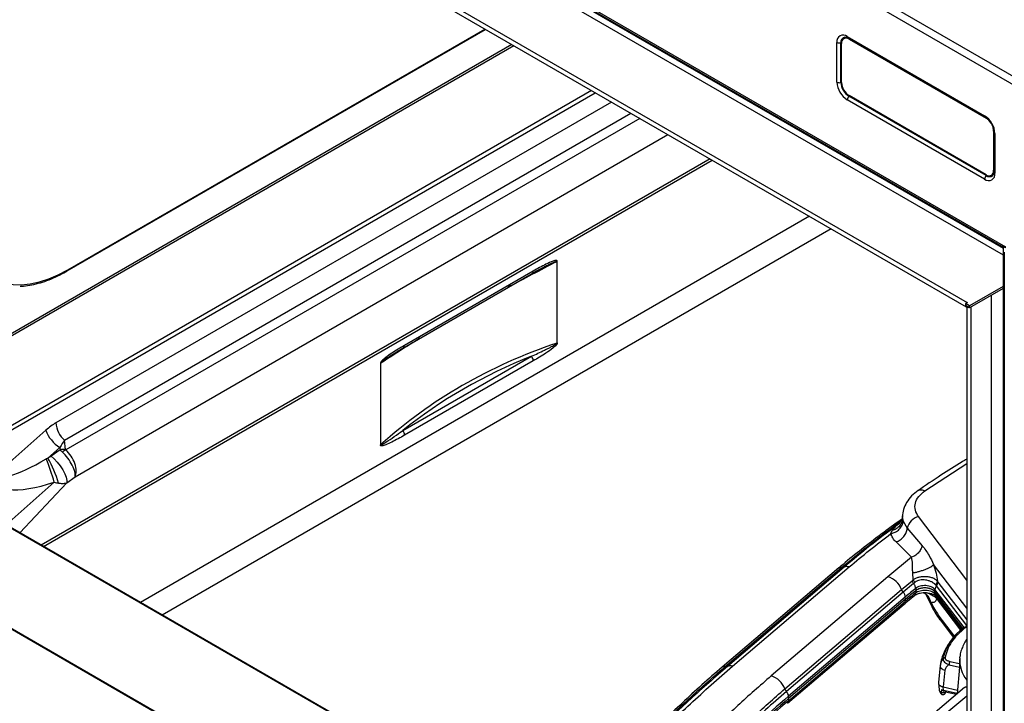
# Paper-space layout 'Specification Drawing' of a CAD drawing. Header units: millimetres. Extents: x 0 to 420, y 0 to 297.
# Tile 11 of 36: x 47 to 82, y 87 to 111. Entities that reach past the tile are written whole.
import ezdxf

# ---------------------------------------------------------------- set-up
doc = ezdxf.new("R2010")
doc.units = ezdxf.units.MM

psp = doc.layouts.new('Specification Drawing')

# ---------------------------------------------------------------- linework, layer by layer
at = {"color": 7, "linetype": 'Continuous', "lineweight": 25}
for p, q in [((36.717, 135.6872), (83.6061, 108.6187)), ((36.5913, 135.4695), (83.4803, 108.401)), ((38.1548, 128.6878), (81.9169, 103.4245)), ((38.3438, 128.5185), (81.8015, 103.4309)), ((40.665, 124.4895), (80.5694, 101.4532)), ((40.6205, 124.3396), (80.5249, 101.3033)), ((48.798, 102.5673), (63.5666, 111.0931)), ((75.9667, 109.2342), (75.9667, 110.6359)), ((76.1072, 109.2208), (76.1072, 110.6225)), ((76.1309, 109.2181), (76.1309, 110.5972)), ((76.2249, 110.7792), (76.2092, 110.7701)), ((76.3287, 110.845), (81.1803, 108.0443)), ((76.3541, 110.789), (81.2056, 107.9883)), ((76.3981, 110.7514), (81.23, 107.962)), ((81.1803, 105.8064), (76.3287, 108.6072)), ((81.2389, 105.9348), (76.3874, 108.7355)), ((81.23, 105.9661), (76.3981, 108.7555)), ((81.4971, 107.4994), (81.4971, 106.1203)), ((81.5065, 107.4671), (81.5065, 106.0654)), ((81.5423, 107.4172), (81.5423, 106.0155)), ((81.4188, 105.9474), (81.4345, 105.9564)), ((81.833, 103.4435), (81.833, 65.2878)), ((81.8745, 103.2309), (81.8745, 37.7931)), ((66.0768, 102.8957), (66.0768, 100.0239)), ((66.097, 100.034), (66.097, 102.9058)), ((65.2457, 102.5627), (60.7028, 99.9401)), ((65.5171, 102.6514), (65.5535, 102.6708)), ((60.666, 99.8587), (65.2089, 102.4813)), ((81.833, 102.0194), (80.648, 101.3353)), ((81.833, 101.9468), (80.648, 101.2627)), ((81.4222, 80.0573), (81.4222, 101.7096)), ((80.5696, 101.4531), (80.5067, 101.4168)), ((80.648, 101.3353), (80.5067, 101.4168)), ((80.5067, 101.4168), (80.5067, 101.3443)), ((80.648, 101.2627), (80.5067, 101.3443)), ((80.5473, 101.3209), (80.5473, 79.4504)), ((80.565, 101.4505), (80.5694, 101.4532)), ((80.5694, 101.4532), (80.5696, 101.4531)), ((80.5694, 101.453), (80.5694, 101.4532)), ((80.648, 101.2627), (80.648, 101.3353)), ((60.6399, 96.9336), (65.1829, 99.5562)), ((59.8515, 99.3003), (59.8515, 96.4285)), ((59.8689, 96.4402), (59.8689, 99.312)), ((65.2457, 99.3942), (60.7028, 96.7716)), ((48.0419, 96.9491), (46.3398, 95.4399)), ((48.1122, 95.9667), (48.5364, 96.3428)), ((48.5364, 96.3428), (48.5454, 96.2557)), ((48.7354, 96.2672), (48.702, 96.5914)), ((48.1122, 95.9667), (48.0573, 95.9335)), ((48.5454, 96.2557), (48.2349, 96.033)), ((48.7806, 95.0944), (49.0731, 95.3042)), ((76.9749, 76.0935), (45.4296, 94.3043)), ((78.2785, 93.9137), (78.2777, 93.8745)), ((77.9191, 93.4055), (78.0823, 93.5912)), ((78.1354, 93.6386), (78.181, 93.6793)), ((78.3018, 93.7398), (78.4468, 93.4866)), ((77.8664, 93.297), (77.9191, 93.4055)), ((78.4468, 93.4866), (78.9791, 92.8731)), ((78.6029, 92.464), (78.0519, 93.0034)), ((78.6029, 92.464), (77.7653, 91.7768)), ((72.0224, 88.6076), (76.1424, 92.1097)), ((76.2212, 92.1156), (72.1011, 88.6135)), ((72.2813, 88.6201), (76.4014, 92.1223)), ((76.0354, 92.0868), (71.9154, 88.5847)), ((77.7653, 91.7768), (73.6452, 88.2746)), ((78.6561, 91.6678), (78.6418, 91.9162)), ((78.2491, 91.3223), (78.617, 91.6291)), ((78.6737, 91.5345), (78.3067, 91.2285)), ((78.617, 91.6291), (78.6561, 91.6678)), ((79.5112, 91.6163), (79.53, 91.5881)), ((74.1291, 87.8202), (78.2491, 91.3223)), ((78.3067, 91.2285), (74.1866, 87.7264)), ((78.3799, 91.0611), (74.2598, 87.559)), ((78.3827, 90.9811), (78.3799, 91.0611)), ((78.7459, 91.3666), (78.7486, 91.2866)), ((78.7486, 91.2866), (78.7459, 91.2088)), ((79.0367, 91.2068), (79.016, 91.2139)), ((79.2757, 90.8832), (79.1005, 91.1782)), ((79.1057, 91.166), (79.2819, 90.7947)), ((79.4223, 91.248), (79.4253, 91.3277)), ((80.4136, 89.9515), (79.4223, 91.248)), ((79.4253, 91.1699), (79.4223, 91.248)), ((79.4416, 91.106), (79.4461, 91.0965)), ((79.452, 91.093), (80.3588, 89.907)), ((74.22, 87.3102), (78.3401, 90.8123)), ((74.2598, 87.4011), (78.3799, 90.9033)), ((78.3827, 90.9811), (74.2626, 87.4789)), ((78.3827, 90.9811), (74.2626, 87.4789)), ((78.3799, 90.9033), (78.3827, 90.9811)), ((79.2792, 90.8792), (79.2757, 90.8832)), ((79.53, 90.9628), (79.4919, 90.9996)), ((79.6047, 90.2508), (80.0799, 89.6294)), ((79.6112, 88.648), (79.5472, 88.0494)), ((79.6186, 88.6762), (79.6103, 88.6239)), ((79.6266, 88.7066), (79.6112, 88.648)), ((79.6112, 88.648), (79.6136, 88.6239)), ((80.2985, 88.8619), (80.2952, 88.7415)), ((80.3035, 88.9198), (80.2985, 88.8619)), ((80.3035, 88.9198), (80.306, 88.9456)), ((79.7793, 88.4737), (79.7169, 87.8907)), ((80.2918, 88.5835), (80.2093, 87.6465)), ((79.5462, 88.0274), (79.5712, 87.7888)), ((80.4737, 87.8712), (79.3549, 86.9203)), ((79.6593, 87.7992), (79.6506, 87.6953)), ((79.6593, 87.7992), (79.7287, 87.7784)), ((79.7169, 87.8907), (80.2209, 87.7779)), ((79.7287, 87.7784), (79.7169, 87.8907)), ((79.7441, 87.7315), (80.1915, 87.6314)), ((74.2598, 87.559), (74.2626, 87.4789)), ((74.2626, 87.4789), (74.2598, 87.4011))]:
    psp.add_line(p, q, dxfattribs=at)
at = {"color": 8, "linetype": 'Continuous', "lineweight": 25}
for p, q in [((42.7156, 125.9545), (81.833, 103.3726)), ((42.6135, 125.7776), (81.833, 103.1367)), ((48.8164, 102.608), (63.5406, 111.1081)), ((64.4953, 110.5569), (45.1496, 99.3889)), ((76.4086, 110.7575), (76.3981, 110.7514)), ((45.1565, 99.3195), (64.5588, 110.5203)), ((67.3072, 108.9337), (46.303, 96.8082)), ((46.3398, 96.6829), (67.4342, 108.8604)), ((68.0072, 108.5296), (48.3975, 97.2092)), ((48.702, 96.5914), (68.6945, 108.1328)), ((69.0111, 107.95), (48.7443, 96.2502)), ((49.0731, 95.3042), (69.9949, 107.3821)), ((71.4881, 106.5201), (47.8785, 92.8906)), ((47.9579, 92.8447), (71.5675, 106.4742)), ((81.4971, 106.1203), (81.5065, 106.1258)), ((74.9933, 104.4966), (51.3837, 90.867)), ((75.758, 104.0551), (52.1484, 90.4256)), ((80.6994, 79.5616), (80.6994, 101.2924)), ((79.0729, 94.8082), (80.5473, 95.7727)), ((48.3393, 95.1138), (46.6406, 93.6052)), ((47.129, 93.3232), (48.7806, 95.0944)), ((76.9642, 76.0811), (45.396, 94.3051)), ((78.2795, 93.8514), (78.2827, 93.928)), ((80.5473, 91.6575), (78.8468, 93.8977)), ((78.0103, 93.5826), (78.2546, 93.7836)), ((78.0823, 93.5912), (78.1354, 93.6386)), ((75.0831, 73.6079), (41.7813, 92.8326)), ((75.0942, 73.6244), (41.8031, 92.843)), ((80.5473, 90.6665), (79.3805, 92.2036)), ((80.5473, 90.0575), (79.4776, 91.4563)), ((79.53, 91.5881), (80.5473, 90.2578)), ((79.3046, 91.1744), (79.4049, 91.1339)), ((80.4542, 89.9822), (79.4253, 91.3277)), ((79.4253, 91.1699), (80.3785, 89.9233)), ((79.2757, 90.8832), (79.2828, 90.7948)), ((79.5204, 91.0035), (79.53, 90.9628)), ((80.3457, 89.896), (79.53, 90.9628)), ((80.122, 89.6757), (79.5445, 90.4309)), ((80.5379, 90.0104), (80.5138, 90.0069)), ((79.9225, 88.6696), (80.292, 88.587)), ((79.9546, 88.7891), (80.2957, 88.7128)), ((79.7287, 87.7784), (80.2114, 87.6704)), ((79.7787, 86.9211), (80.5473, 87.5744))]:
    psp.add_line(p, q, dxfattribs=at)
at = {"color": 7, "linetype": 'Continuous', "lineweight": 25, "flags": 128}
for points in [[(81.4971, 107.4994), (81.492, 107.5625), (81.4781, 107.6244)], [(81.4803, 105.9547), (81.4719, 105.9441), (81.465, 105.9367)], [(44.9509, 104.8403), (44.9656, 104.4597), (45.0096, 104.099), (45.0826, 103.761), (45.184, 103.4481), (45.3131, 103.1629), (45.4688, 102.9074), (45.65, 102.6835), (45.8552, 102.4931), (46.0831, 102.3375), (46.3317, 102.218), (46.5992, 102.1353), (46.8836, 102.0903), (47.1828, 102.0832), (47.4943, 102.114), (47.8159, 102.1826), (48.1452, 102.2883), (48.4795, 102.4305), (48.8164, 102.608)], [(80.5473, 101.2995), (80.5453, 101.2993), (80.5249, 101.3033), (80.5112, 101.319), (80.5064, 101.3441), (80.5067, 101.3515)], [(48.2349, 96.033), (48.3408, 95.9391), (48.4476, 95.8226), (48.5488, 95.6907), (48.6379, 95.5517), (48.7094, 95.4143), (48.7589, 95.2872), (48.7831, 95.1783), (48.7806, 95.0944)]]:
    psp.add_lwpolyline(points, dxfattribs=at)
at = {"color": 7, "linetype": 'Continuous', "lineweight": 25}
for centre, radius, start, end in [((76.1874, 110.6717), 0.2236, 50.79671, 189.21404), ((76.0538, 110.8063), 0.1913, 242.91319, 286.1983), ((76.2938, 110.6236), 0.165, 50.79671, 189.21404), ((76.2992, 110.6342), 0.1629, 67.47247, 117.11733), ((76.7527, 109.27), 0.7868, 182.60548, 237.39452), ((76.0538, 109.4045), 0.1913, 242.91319, 286.1983), ((76.7155, 109.2485), 0.609, 182.60548, 237.39452), ((76.7109, 109.2445), 0.5806, 182.60548, 237.39452), ((76.5198, 108.5974), 0.1913, 133.7996, 177.09057), ((80.7563, 107.3814), 0.7868, 2.60548, 57.39452), ((80.9482, 107.508), 0.5344, 32.20392, 58.177), ((81.3216, 105.9797), 0.2236, 230.79671, 9.21404), ((81.3342, 106.0939), 0.165, 230.79671, 9.21404), ((81.3521, 106.0889), 0.156, 301.89508, 351.75537), ((81.3713, 105.7967), 0.1913, 133.7996, 177.09057), ((81.9427, 103.5273), 0.1296, 220.57585, 263.98365), ((66.0041, 103.0677), 0.1867, 292.91466, 299.87195), ((80.6192, 101.3584), 0.0804, 208.42219, 271.58319), ((66.0041, 100.1958), 0.1867, 292.91466, 299.87195), ((64.9731, 99.3816), 0.2729, 2.63929, 39.77207), ((59.7773, 99.4296), 0.149, 299.84027, 307.92619), ((49.2668, 97.2537), 0.8705, 182.93249, 229.54008), ((49.1291, 97.3311), 1.1524, 199.35978, 239.04657), ((60.4302, 96.759), 0.2729, 2.63929, 39.77207), ((59.7773, 96.5577), 0.149, 299.84027, 307.92619), ((41.7368, 93.301), 6.8469, 15.35269, 22.61157), ((44.7191, 94.0122), 3.9158, 15.86379, 29.9431), ((48.6875, 95.4837), 0.785, 86.50128, 100.43123), ((49.152, 95.4957), 0.8576, 118.39105, 127.67297), ((78.9804, 93.3675), 0.5468, 104.14735, 167.42214), ((76.3215, 91.844), 0.2895, 73.97953, 110.26961), ((77.5434, 91.0558), 0.7543, 20.69451, 72.89656), ((78.5401, 91.4362), 0.3124, 201.36651, 221.66394), ((78.1029, 91.0396), 0.2778, 4.42821, 42.8228), ((95.7464, 70.6287), 26.8157, 129.3442, 130.36287), ((95.7464, 70.4709), 26.8157, 129.3442, 130.36287), ((95.7477, 70.5505), 26.8133, 129.3442, 130.36287), ((81.4504, 88.5119), 1.7758, 124.64652, 167.99948), ((72.2014, 88.3419), 0.2895, 73.97952, 110.2696), ((72.0518, 88.744), 0.1396, 257.81663, 290.68646), ((73.4234, 87.5536), 0.7543, 20.69451, 72.89656), ((73.9828, 87.5375), 0.2778, 4.42962, 42.83782), ((95.2512, 62.8066), 32.4548, 130.29976, 135.7368), ((95.3031, 62.6715), 32.5286, 130.30297, 135.47489)]:
    psp.add_arc(centre, radius, start, end, dxfattribs=at)
at = {"color": 8, "linetype": 'Continuous', "lineweight": 25}
for centre, radius, start, end in [((76.2791, 110.6509), 0.1742, 101.51473, 189.36183), ((76.122, 110.5689), 0.0556, 79.66526, 105.40536), ((76.2913, 110.666), 0.138, 70.11125, 145.07471), ((76.3885, 110.8383), 0.0601, 173.60748, 235.08034), ((76.122, 109.1672), 0.0556, 80.74038, 105.40095), ((76.3483, 108.7751), 0.0556, 314.59883, 338.09831), ((81.2399, 108.0376), 0.06, 173.59141, 235.25512), ((81.5664, 107.4722), 0.0601, 184.88371, 246.40068), ((81.367, 106.0731), 0.1393, 281.53237, 347.75784), ((81.5664, 106.0705), 0.0601, 184.92308, 246.39706), ((81.1999, 105.9744), 0.0556, 314.59713, 339.02482), ((81.3507, 106.0811), 0.1842, 232.61992, 308.3586), ((48.7719, 102.6036), 0.0447, 305.70717, 5.61958), ((65.1614, 102.5518), 0.085, 303.93673, 7.37545), ((60.6187, 99.9292), 0.0848, 303.45503, 7.42481), ((78.2584, 90.9022), 0.1215, 312.24607, 0.48907), ((81.4496, 88.8391), 1.1489, 175.975, 218.24391), ((71.9924, 88.4863), 0.125, 76.12458, 127.99698), ((95.339, 62.5501), 32.5869, 130.30532, 135.28236), ((74.1381, 87.4001), 0.1217, 312.87197, 0.46467)]:
    psp.add_arc(centre, radius, start, end, dxfattribs=at)
for start_param, end_param in [(2.1285564, 2.2043279), (2.3541254, 2.4298969)]:
    psp.add_ellipse((83.4175, 102.8698), major_axis=(29.1579, 10.2274), ratio=0.2198652, start_param=start_param, end_param=end_param, dxfattribs=at)
at = {"color": 7, "linetype": 'Continuous', "lineweight": 25}
for centre, major_axis, ratio, start_param, end_param in [((83.4175, 72.8612), (24.6887, -22.4429), 0.6984378, 2.7712146, 3.0725551), ((83.3704, 72.7941), (24.5388, -22.4426), 0.6978748, 2.8136991, 3.0348433), ((48.2452, 96.1901), (0.8961, 1.0991), 0.4749876, 0.8959175, 1.2406402), ((48.6381, 95.9633), (0.4182, 0.8794), 0.2749438, 0.9139579, 1.2586806), ((48.2296, 96.5404), (1.8796, 1.1885), 0.1936371, 2.9552859, 4.4994666), ((48.9552, 96.0069), (0.5374, -0.4344), 0.127718, 3.9541819, 4.1645217), ((48.6494, 95.7874), (-0.3846, 0.5445), 0.3547501, 3.4300417, 5.2277308), ((49.0436, 96.3979), (0.306, 0.1387), 0.2720127, 3.0508409, 3.2611807), ((48.6494, 95.7874), (-0.3387, 0.5742), 0.5585774, 3.4680376, 5.2657268), ((48.4021, 96.1687), (2.3313, 0.9817), 0.3812557, 2.9824046, 4.5265853)]:
    psp.add_ellipse(centre, major_axis=major_axis, ratio=ratio, start_param=start_param, end_param=end_param, dxfattribs=at)
for points, knots in [([(76.2455, 110.8202), (76.2536, 110.821), (76.2725, 110.8229), (76.3154, 110.81), (76.3458, 110.7936), (76.3541, 110.789)], [0, 0, 0, 0, 0.3548439, 0.8231479, 1, 1, 1, 1]), ([(81.2056, 107.9883), (81.2182, 107.9805), (81.2551, 107.9574), (81.32, 107.899), (81.3911, 107.8098), (81.4499, 107.7062), (81.4899, 107.599), (81.5052, 107.5181), (81.5062, 107.4781), (81.5065, 107.4671)], [0, 0, 0, 0, 0.0859288, 0.2527084, 0.422457, 0.5942137, 0.7660569, 0.9353784, 1, 1, 1, 1]), ([(81.5065, 106.0654), (81.506, 106.0519), (81.5046, 106.0127), (81.4926, 105.9723), (81.4828, 105.9606), (81.4795, 105.9566)], [0, 0, 0, 0, 0.2574767, 0.7466687, 1, 1, 1, 1]), ([(81.9169, 103.4245), (81.9012, 103.4316), (81.8697, 103.4459), (81.8283, 103.4449), (81.802, 103.4347), (81.8028, 103.4339), (81.8032, 103.4336)], [0, 0, 0, 0, 0.2485827, 0.5011156, 0.7955882, 1, 1, 1, 1]), ([(66.097, 102.9058), (66.0966, 102.9106), (66.0956, 102.9204), (66.084, 102.9348), (66.0367, 102.9449), (65.9022, 102.9047), (65.6303, 102.7815), (65.3956, 102.6479), (65.2457, 102.5627)], [0, 0, 0, 0, 0.0146629, 0.0305008, 0.0711052, 0.2051019, 0.4926339, 1, 1, 1, 1]), ([(47.1339, 102.0332), (47.1487, 102.0331), (47.2579, 102.0328), (47.471, 102.0633), (47.772, 102.1264), (48.0801, 102.2242), (48.3923, 102.3526), (48.6323, 102.4731), (48.7676, 102.55), (48.798, 102.5673)], [0, 0, 0, 0, 0.0284879, 0.2113045, 0.3946509, 0.5783949, 0.7623979, 0.9465433, 1, 1, 1, 1]), ([(65.2088, 102.4804), (65.268, 102.5149), (65.3833, 102.5821), (65.4976, 102.642), (65.5533, 102.6712)], [0, 0, 0, 0, 0.5130575, 1, 1, 1, 1]), ([(60.7028, 99.9401), (60.5531, 99.8525), (60.3311, 99.7225), (60.0642, 99.5368), (59.9324, 99.4283), (59.8708, 99.3552), (59.8557, 99.3237), (59.852, 99.3095), (59.8516, 99.3034), (59.8515, 99.3003)], [0, 0, 0, 0, 0.5072386, 0.7524062, 0.9087605, 0.962858, 0.9825022, 0.9913387, 1, 1, 1, 1]), ([(60.2349, 99.5951), (60.2871, 99.6291), (60.4303, 99.7226), (60.5745, 99.8052), (60.6661, 99.8576)], [0, 0, 0, 0, 0.3644461, 1, 1, 1, 1]), ([(65.1829, 99.5562), (65.3372, 99.6283), (65.5396, 99.723), (65.7768, 99.8388), (65.8805, 99.8918), (65.9506, 99.9297), (66.002, 99.9596), (66.0369, 99.9819), (66.0604, 100.0003), (66.071, 100.0104), (66.0755, 100.0178), (66.0768, 100.0212), (66.0768, 100.0231), (66.0768, 100.0239)], [0, 0, 0, 0, 0.5168289, 0.6781115, 0.7867504, 0.8601474, 0.9098619, 0.9574657, 0.9756949, 0.9908484, 0.9941679, 0.9975438, 1, 1, 1, 1]), ([(66.097, 100.034), (66.0966, 100.0287), (66.0956, 100.0176), (66.084, 99.9899), (66.0367, 99.9252), (65.9022, 99.8101), (65.6303, 99.6195), (65.3956, 99.4819), (65.2457, 99.3942)], [0, 0, 0, 0, 0.0146629, 0.0305008, 0.0711052, 0.2051019, 0.4926339, 1, 1, 1, 1]), ([(60.7028, 96.7716), (60.5531, 96.6864), (60.3311, 96.56), (60.0642, 96.4376), (59.9324, 96.3939), (59.8708, 96.3958), (59.8557, 96.4099), (59.852, 96.4198), (59.8516, 96.4256), (59.8515, 96.4285)], [0, 0, 0, 0, 0.5072386, 0.7524062, 0.9087605, 0.962858, 0.9825022, 0.9913387, 1, 1, 1, 1]), ([(59.8689, 96.4402), (59.8689, 96.4393), (59.8689, 96.4376), (59.87, 96.4354), (59.8732, 96.4333), (59.887, 96.434), (59.9447, 96.4601), (60.1962, 96.6188), (60.4406, 96.7922), (60.6399, 96.9336)], [0, 0, 0, 0, 0.0026408, 0.0052738, 0.0095112, 0.0205706, 0.0640829, 0.2365997, 1, 1, 1, 1]), ([(48.2349, 96.033), (48.2248, 96.0262), (48.195, 96.0061), (48.153, 95.9846), (48.1213, 95.9707), (48.1122, 95.9667)], [0, 0, 0, 0, 0.2674474, 0.7900342, 1, 1, 1, 1]), ([(80.5473, 95.9306), (80.4934, 95.8982), (80.1829, 95.7119), (79.6026, 95.3416), (79.0922, 94.9957), (78.8221, 94.8125)], [0, 0, 0, 0, 0.0899736, 0.5183166, 1, 1, 1, 1]), ([(48.3393, 95.1138), (48.3393, 95.1138), (48.3894, 95.1), (48.4376, 95.0913), (48.4857, 95.0826)], [0, 0, 0, 0, 0.0000382, 1, 1, 1, 1]), ([(48.4857, 95.0826), (48.5063, 95.0799), (48.5843, 95.0696), (48.6865, 95.0708), (48.7565, 95.0863), (48.7806, 95.0944), (48.7806, 95.0944)], [0, 0, 0, 0, 0.182355, 0.6903023, 0.9999843, 1, 1, 1, 1]), ([(78.83, 94.818), (78.75, 94.7564), (78.5885, 94.632), (78.4172, 94.4037), (78.3024, 94.1561), (78.2863, 93.9851), (78.2783, 93.8994)], [0, 0, 0, 0, 0.244438, 0.4938963, 0.7463838, 1, 1, 1, 1]), ([(78.8468, 93.8977), (78.8011, 93.9741), (78.7097, 94.1269), (78.7188, 94.3724), (78.8297, 94.6097), (78.9918, 94.742), (79.0729, 94.8082)], [0, 0, 0, 0, 0.249993, 0.4999968, 0.7500022, 1, 1, 1, 1]), ([(78.2795, 93.8514), (78.2742, 93.8025), (78.2633, 93.7026), (78.1828, 93.5678), (78.0656, 93.4605), (77.9669, 93.4235), (77.9191, 93.4055)], [0, 0, 0, 0, 0.2472539, 0.5051232, 0.7602285, 1, 1, 1, 1]), ([(78.2707, 93.9006), (78.2691, 93.8556), (78.2658, 93.7629), (78.2092, 93.7083), (78.1801, 93.6802)], [0, 0, 0, 0, 0.4857321, 1, 1, 1, 1]), ([(78.2795, 93.8514), (78.2816, 93.8333), (78.2857, 93.7979), (78.2965, 93.7589), (78.3018, 93.7398)], [0, 0, 0, 0, 0.5097395, 1, 1, 1, 1]), ([(78.2572, 93.8026), (78.2516, 93.7987), (78.0009, 93.6272), (77.5268, 93.277), (76.84, 92.7505), (76.3448, 92.3526), (76.0858, 92.1276), (76.0377, 92.0859)], [0, 0, 0, 0, 0.0069968, 0.3144269, 0.6220646, 0.9299131, 1, 1, 1, 1]), ([(76.1424, 92.1097), (76.44, 92.358), (77.0405, 92.8591), (77.6851, 93.34), (78.0103, 93.5826)], [0, 0, 0, 0, 0.4955779, 1, 1, 1, 1]), ([(78.0823, 93.5912), (77.7615, 93.3497), (77.12, 92.8665), (76.5208, 92.3659), (76.2212, 92.1156)], [0, 0, 0, 0, 0.4999853, 1, 1, 1, 1]), ([(77.8664, 93.297), (77.9212, 93.312), (78.0343, 93.3427), (78.1758, 93.4499), (78.2757, 93.5882), (78.2932, 93.6903), (78.3018, 93.7398)], [0, 0, 0, 0, 0.242184, 0.5, 0.757816, 1, 1, 1, 1]), ([(78.0823, 93.5912), (78.0715, 93.5871), (78.0498, 93.5788), (78.0235, 93.5813), (78.0103, 93.5826)], [0, 0, 0, 0, 0.4998732, 1, 1, 1, 1]), ([(76.4014, 92.1223), (76.6377, 92.3202), (77.1104, 92.7162), (77.6144, 93.1034), (77.8664, 93.297)], [0, 0, 0, 0, 0.4999933, 1, 1, 1, 1]), ([(78.0519, 93.0034), (78.0108, 93.0494), (77.9282, 93.1419), (77.8871, 93.2452), (77.8664, 93.297)], [0, 0, 0, 0, 0.4971907, 1, 1, 1, 1]), ([(78.0519, 93.0034), (78.1009, 93.0247), (78.2018, 93.0685), (78.328, 93.1893), (78.4187, 93.3349), (78.4376, 93.4371), (78.4468, 93.4866)], [0, 0, 0, 0, 0.2442779, 0.5021444, 0.7588437, 1, 1, 1, 1]), ([(78.9791, 92.8731), (78.9627, 92.8256), (78.9302, 92.7313), (78.8349, 92.6093), (78.7234, 92.5159), (78.6417, 92.4807), (78.6029, 92.464)], [0, 0, 0, 0, 0.26638562, 0.52896253, 0.77613049, 1, 1, 1, 1]), ([(78.9791, 92.8731), (79.0612, 92.7648), (79.2024, 92.5784), (79.3279, 92.3143), (79.3805, 92.2036)], [0, 0, 0, 0, 0.5809231, 1, 1, 1, 1]), ([(78.6418, 91.9162), (78.6393, 91.9727), (78.6343, 92.0867), (78.6365, 92.2818), (78.6163, 92.3917), (78.6029, 92.464)], [0, 0, 0, 0, 0.2520351, 0.5079057, 1, 1, 1, 1]), ([(78.6418, 91.9162), (78.6707, 91.9207), (78.7311, 91.9302), (78.8389, 91.956), (78.9575, 91.9909), (79.078, 92.0339), (79.1883, 92.0808), (79.2782, 92.1269), (79.3444, 92.1689), (79.3688, 92.1924), (79.3805, 92.2036)], [0, 0, 0, 0, 0.1123365, 0.2348634, 0.3652684, 0.5000016, 0.6347345, 0.7651388, 0.8876647, 1, 1, 1, 1]), ([(79.3805, 92.2036), (79.411, 92.1018), (79.4694, 91.9072), (79.4977, 91.7103), (79.5112, 91.6163)], [0, 0, 0, 0, 0.5229442, 1, 1, 1, 1]), ([(79.5112, 91.6163), (79.4892, 91.639), (79.4452, 91.6846), (79.3431, 91.7357), (79.2243, 91.7688), (79.0961, 91.7816), (78.9682, 91.7757), (78.848, 91.7538), (78.7386, 91.7186), (78.6839, 91.6849), (78.6561, 91.6678)], [0, 0, 0, 0, 0.1330977, 0.2667141, 0.3976226, 0.5231647, 0.6434158, 0.760634, 0.8782928, 1, 1, 1, 1]), ([(78.7326, 91.5815), (78.7174, 91.5949), (78.687, 91.6217), (78.6664, 91.6524), (78.6561, 91.6678)], [0, 0, 0, 0, 0.5000007, 1, 1, 1, 1]), ([(78.7326, 91.5815), (78.7224, 91.5735), (78.7019, 91.5575), (78.6831, 91.5422), (78.6737, 91.5345)], [0, 0, 0, 0, 0.4994095, 1, 1, 1, 1]), ([(79.4444, 91.4958), (79.4231, 91.5158), (79.381, 91.5556), (79.2938, 91.6034), (79.1972, 91.6396), (79.0949, 91.6622), (78.9919, 91.6695), (78.893, 91.6587), (78.8028, 91.6293), (78.7562, 91.5975), (78.7326, 91.5815)], [0, 0, 0, 0, 0.1350333, 0.2676565, 0.3969998, 0.5222827, 0.6433532, 0.7614128, 0.879253, 1, 1, 1, 1]), ([(79.4253, 91.3277), (79.409, 91.3453), (79.3763, 91.3806), (79.2991, 91.4217), (79.2075, 91.4505), (79.1057, 91.4642), (79.0013, 91.4623), (78.9017, 91.4445), (78.812, 91.4129), (78.7679, 91.382), (78.7459, 91.3666)], [0, 0, 0, 0, 0.1250224, 0.2500277, 0.3750181, 0.5, 0.6249819, 0.7499723, 0.8749776, 1, 1, 1, 1]), ([(79.5112, 91.6163), (79.5093, 91.6064), (79.5056, 91.5863), (79.4912, 91.5551), (79.4712, 91.5243), (79.4533, 91.5052), (79.4444, 91.4958)], [0, 0, 0, 0, 0.2478221, 0.4999991, 0.7521766, 1, 1, 1, 1]), ([(79.4776, 91.4563), (79.4725, 91.4628), (79.4623, 91.4758), (79.4504, 91.4891), (79.4444, 91.4958)], [0, 0, 0, 0, 0.50063058, 1, 1, 1, 1]), ([(78.3422, 90.8116), (78.3813, 90.8458), (78.4991, 90.9489), (78.6245, 91.049), (78.7082, 91.1159)], [0, 0, 0, 0, 0.3321235, 1, 1, 1, 1]), ([(78.702, 91.1145), (78.7293, 91.1332), (78.7794, 91.1674), (78.8925, 91.2015), (79.0079, 91.2179), (79.1233, 91.2178), (79.2265, 91.2044), (79.282, 91.187), (79.3051, 91.1797)], [0, 0, 0, 0, 0.2192207, 0.4012576, 0.5587931, 0.7205165, 0.883361, 1, 1, 1, 1]), ([(78.7459, 91.2088), (78.7679, 91.2242), (78.812, 91.255), (78.9017, 91.2866), (79.0013, 91.3044), (79.1057, 91.3064), (79.2075, 91.2926), (79.2991, 91.2639), (79.3763, 91.2227), (79.409, 91.1875), (79.4253, 91.1699)], [0, 0, 0, 0, 0.1250224, 0.2500277, 0.3750181, 0.5, 0.6249819, 0.7499723, 0.8749776, 1, 1, 1, 1]), ([(79.4223, 91.248), (79.4006, 91.2701), (79.3574, 91.3143), (79.249, 91.3602), (79.123, 91.3839), (78.9898, 91.3818), (78.8658, 91.3545), (78.7883, 91.3173), (78.7555, 91.2919), (78.7486, 91.2866)], [0, 0, 0, 0, 0.1598214, 0.3196231, 0.4792951, 0.6388827, 0.7984587, 0.958094, 1, 1, 1, 1]), ([(79.4223, 91.248), (79.406, 91.2655), (79.3736, 91.3004), (79.2971, 91.3412), (79.2063, 91.3697), (79.1054, 91.3834), (79.0018, 91.3814), (78.9031, 91.3638), (78.8142, 91.3324), (78.7705, 91.3019), (78.7486, 91.2866)], [0, 0, 0, 0, 0.12502335, 0.25002877, 0.37501877, 0.5, 0.62498123, 0.74997124, 0.87497665, 1, 1, 1, 1]), ([(79.0298, 91.2096), (79.0286, 91.2104), (79.0251, 91.2128), (79.021, 91.2137), (79.0184, 91.2143)], [0, 0, 0, 0, 0.3527467, 1, 1, 1, 1]), ([(79.0279, 91.2111), (79.0454, 91.2018), (79.0817, 91.1825), (79.1044, 91.1632), (79.1054, 91.1652), (79.1057, 91.166)], [0, 0, 0, 0, 0.3536988, 0.7368397, 1, 1, 1, 1]), ([(79.3051, 91.1797), (79.3093, 91.1786), (79.3393, 91.1703), (79.3604, 91.159), (79.3785, 91.1492)], [0, 0, 0, 0, 0.1395664, 1, 1, 1, 1]), ([(79.3785, 91.1492), (79.3792, 91.1489), (79.4228, 91.1297), (79.4386, 91.1098), (79.4541, 91.0902)], [0, 0, 0, 0, 0.01749994, 1, 1, 1, 1]), ([(79.4919, 90.9996), (79.489, 91.0134), (79.4832, 91.0413), (79.4639, 91.0786), (79.4382, 91.1109), (79.4159, 91.1263), (79.4049, 91.1339)], [0, 0, 0, 0, 0.24736056, 0.50000023, 0.75263978, 1, 1, 1, 1]), ([(79.4919, 90.9996), (79.4675, 90.9509), (79.4157, 90.8476), (79.3265, 90.8683), (79.2792, 90.8792)], [0, 0, 0, 0, 0.47094113, 1, 1, 1, 1]), ([(79.2792, 90.8792), (79.3225, 90.7932), (79.4089, 90.6213), (79.4993, 90.4943), (79.5445, 90.4309)], [0, 0, 0, 0, 0.4999962, 1, 1, 1, 1]), ([(79.2803, 90.7981), (79.3316, 90.6956), (79.4347, 90.4893), (79.5459, 90.3332), (79.6019, 90.2546)], [0, 0, 0, 0, 0.49676449, 1, 1, 1, 1]), ([(80.556, 90.0224), (80.5444, 90.0211), (80.5315, 90.0198), (80.521, 90.0154), (80.5201, 90.015)], [0, 0, 0, 0, 0.912419, 1, 1, 1, 1]), ([(80.1218, 89.6758), (80.094, 89.6459), (80.0085, 89.5541), (79.8908, 89.386), (79.7693, 89.1738), (79.6803, 88.9501), (79.6292, 88.7808), (79.6186, 88.686), (79.6168, 88.6701)], [0, 0, 0, 0, 0.10384019, 0.31857759, 0.53215955, 0.74477087, 0.95728647, 1, 1, 1, 1]), ([(80.5006, 89.9801), (80.4058, 89.9008), (80.2154, 89.7413), (80.0062, 89.4759), (79.8533, 89.1979), (79.8095, 89.0059), (79.7878, 88.9103)], [0, 0, 0, 0, 0.2488074, 0.5, 0.7511926, 1, 1, 1, 1]), ([(80.5138, 90.0069), (80.5129, 90.0068), (80.4988, 90.0049), (80.4891, 89.998), (80.4801, 89.9916)], [0, 0, 0, 0, 0.0655751, 1, 1, 1, 1]), ([(80.5473, 89.5653), (80.5423, 89.5589), (80.4953, 89.4982), (80.429, 89.3741), (80.3548, 89.1929), (80.3154, 89.0495), (80.3107, 88.9671), (80.3097, 88.949)], [0, 0, 0, 0, 0.0344978, 0.3251727, 0.6185089, 0.9161674, 1, 1, 1, 1]), ([(79.7134, 88.8811), (79.7137, 88.8614), (79.7141, 88.8213), (79.7614, 88.762), (79.8325, 88.7096), (79.8925, 88.683), (79.9225, 88.6696)], [0, 0, 0, 0, 0.2423071, 0.4916196, 0.7452394, 1, 1, 1, 1]), ([(79.9225, 88.6696), (79.9031, 88.6591), (79.8645, 88.6381), (79.8216, 88.5915), (79.7905, 88.537), (79.783, 88.4948), (79.7793, 88.4737)], [0, 0, 0, 0, 0.2530931, 0.5042283, 0.7523837, 1, 1, 1, 1]), ([(79.7878, 88.9103), (79.7877, 88.9018), (79.7875, 88.8846), (79.8071, 88.853), (79.8588, 88.815), (79.9194, 88.7986), (79.9546, 88.7891)], [0, 0, 0, 0, 0.1532175, 0.3104014, 0.5985791, 1, 1, 1, 1]), ([(80.2952, 88.7415), (80.2954, 88.7322), (80.2958, 88.7135), (80.2958, 88.6745), (80.2949, 88.6341), (80.2934, 88.6031), (80.2921, 88.5882), (80.2918, 88.5835)], [0, 0, 0, 0, 0.2372997, 0.475012, 0.7002729, 0.9056774, 1, 1, 1, 1]), ([(71.9155, 88.5846), (71.6752, 88.3773), (71.1918, 87.9603), (70.4992, 87.3204), (69.829, 86.6687), (69.1869, 86.0068), (68.5724, 85.3355), (67.9863, 84.6548), (67.4284, 83.9653), (66.9015, 83.2668), (66.5027, 82.7098), (66.2901, 82.3833), (66.2326, 82.295)], [0, 0, 0, 0, 0.10536118, 0.21194545, 0.31859652, 0.42531903, 0.5321185, 0.63900137, 0.74597504, 0.85304787, 0.96022928, 1, 1, 1, 1]), ([(73.6452, 88.2746), (73.2449, 87.9273), (72.4443, 87.2327), (71.7222, 86.5206), (71.3611, 86.1646)], [0, 0, 0, 0, 0.4999909, 1, 1, 1, 1]), ([(79.5498, 88.0256), (79.5501, 88.0171), (79.5508, 87.9918), (79.5822, 87.9522), (79.6296, 87.9199), (79.6729, 87.9026), (79.6985, 87.895), (79.7119, 87.8919), (79.7169, 87.8907)], [0, 0, 0, 0, 0.1430682, 0.4302764, 0.714745, 0.8572392, 0.9468004, 1, 1, 1, 1]), ([(71.88, 85.7088), (72.2376, 86.0713), (72.9464, 86.7898), (73.7372, 87.4788), (74.1291, 87.8202)], [0, 0, 0, 0, 0.50452458, 1, 1, 1, 1]), ([(74.1866, 87.7264), (73.9367, 87.51), (73.4225, 87.0646), (72.6708, 86.3612), (72.1868, 85.8683), (71.9383, 85.6153)], [0, 0, 0, 0, 0.3152171, 0.6485546, 1, 1, 1, 1]), ([(79.5708, 87.7941), (79.5737, 87.7762), (79.5795, 87.7394), (79.606, 87.689), (79.6334, 87.653), (79.6544, 87.6387), (79.659, 87.6356)], [0, 0, 0, 0, 0.2901099, 0.5971389, 0.9121218, 1, 1, 1, 1]), ([(79.8013, 87.7312), (79.8003, 87.7267), (79.7983, 87.7169), (79.7874, 87.7027), (79.7695, 87.69), (79.7452, 87.6812), (79.7176, 87.6777), (79.691, 87.6797), (79.668, 87.6857), (79.6562, 87.6922), (79.6506, 87.6953)], [0, 0, 0, 0, 0.1070177, 0.2280756, 0.3607112, 0.4999974, 0.6392843, 0.7719218, 0.8929815, 1, 1, 1, 1]), ([(79.6523, 87.6396), (79.6592, 87.6339), (79.6739, 87.6222), (79.7012, 87.6143), (79.7293, 87.6156), (79.7547, 87.6261), (79.7747, 87.6434), (79.7923, 87.6682), (79.7984, 87.6885), (79.802, 87.7006)], [0, 0, 0, 0, 0.1192914, 0.2504403, 0.388935, 0.5291652, 0.6666511, 0.7997067, 1, 1, 1, 1]), ([(79.7402, 87.7336), (79.7344, 87.736), (79.7201, 87.7423), (79.6906, 87.7616), (79.6714, 87.7847), (79.6593, 87.7992)], [0, 0, 0, 0, 0.197204, 0.4949225, 1, 1, 1, 1]), ([(80.4768, 87.8674), (80.4866, 87.8772), (80.5059, 87.8963), (80.5337, 87.8871), (80.5473, 87.8827)], [0, 0, 0, 0, 0.5147255, 1, 1, 1, 1])]:
    psp.add_open_spline(points, degree=3, knots=knots, dxfattribs=at)
at = {"color": 8, "linetype": 'Continuous', "lineweight": 25}
for points, knots in [([(65.5535, 102.6708), (65.5846, 102.6875), (65.6639, 102.7302), (65.7768, 102.7861), (65.8805, 102.8354), (65.9506, 102.8663), (66.002, 102.8867), (66.0369, 102.8986), (66.0604, 102.9032), (66.071, 102.9035), (66.0755, 102.9006), (66.0768, 102.8985), (66.0768, 102.8966), (66.0768, 102.8957)], [0, 0, 0, 0, 0.1771714, 0.4518317, 0.6368412, 0.7618344, 0.846497, 0.9275652, 0.958609, 0.9844151, 0.990068, 0.9958172, 1, 1, 1, 1]), ([(59.8689, 99.312), (59.8689, 99.3129), (59.8689, 99.3146), (59.87, 99.3182), (59.8732, 99.3246), (59.887, 99.3426), (59.9447, 99.3951), (60.0634, 99.4835), (60.1729, 99.5513), (60.2373, 99.5913)], [0, 0, 0, 0, 0.0054598, 0.0109036, 0.0196643, 0.0425293, 0.1324904, 0.4891664, 1, 1, 1, 1]), ([(78.8232, 94.811), (78.8274, 94.8145), (78.8457, 94.8303), (78.8884, 94.8424), (78.9657, 94.8491), (79.0306, 94.8243), (79.0729, 94.8082)], [0, 0, 0, 0, 0.0712153, 0.3155339, 0.5548459, 1, 1, 1, 1]), ([(76.0361, 92.0861), (76.0371, 92.0873), (76.0481, 92.102), (76.0846, 92.1139), (76.1232, 92.1111), (76.1424, 92.1097)], [0, 0, 0, 0, 0.04312902, 0.52156451, 1, 1, 1, 1]), ([(78.7059, 91.1191), (78.7076, 91.1201), (78.7222, 91.1284), (78.7386, 91.1583), (78.7435, 91.192), (78.7459, 91.2088)], [0, 0, 0, 0, 0.0608831, 0.5304416, 1, 1, 1, 1]), ([(79.2792, 90.8792), (79.2708, 90.9131), (79.2533, 90.9831), (79.1984, 91.077), (79.1243, 91.158), (79.061, 91.1926), (79.0298, 91.2096)], [0, 0, 0, 0, 0.23605126, 0.48712401, 0.74760397, 1, 1, 1, 1]), ([(79.2757, 90.8832), (79.2678, 90.915), (79.2515, 90.9809), (79.2007, 91.071), (79.1301, 91.152), (79.0681, 91.1884), (79.0367, 91.2068)], [0, 0, 0, 0, 0.2282097, 0.4741209, 0.7334312, 1, 1, 1, 1]), ([(79.1131, 91.2154), (79.1375, 91.2087), (79.2071, 91.1895), (79.3111, 91.1394), (79.4188, 91.0757), (79.4677, 91.0248), (79.4919, 90.9996)], [0, 0, 0, 0, 0.1439468, 0.4102801, 0.7079411, 1, 1, 1, 1]), ([(79.4545, 91.095), (79.4493, 91.1004), (79.4305, 91.1197), (79.4275, 91.1488), (79.4253, 91.1699)], [0, 0, 0, 0, 0.27709657, 1, 1, 1, 1]), ([(79.5445, 90.4309), (79.5488, 90.3775), (79.5543, 90.3087), (79.6002, 90.2656), (79.6105, 90.2559)], [0, 0, 0, 0, 0.7749736, 1, 1, 1, 1]), ([(80.5473, 90.0031), (80.5433, 90.002), (80.5246, 89.9969), (80.5112, 89.9875), (80.5006, 89.9801)], [0, 0, 0, 0, 0.2105376, 1, 1, 1, 1]), ([(79.7134, 88.8811), (79.6863, 88.8467), (79.6449, 88.7942), (79.6313, 88.729), (79.6266, 88.7066)], [0, 0, 0, 0, 0.6559806, 1, 1, 1, 1]), ([(66.2436, 82.2886), (66.2503, 82.2994), (66.5054, 82.7075), (67.1642, 83.5928), (68.1878, 84.8651), (69.383, 86.1603), (70.6296, 87.3919), (71.5592, 88.2033), (72.0224, 88.6076)], [0, 0, 0, 0, 0.00479983, 0.18148337, 0.40089217, 0.59042072, 0.79592736, 1, 1, 1, 1]), ([(66.4231, 82.185), (66.6403, 82.5095), (67.1735, 83.3061), (68.1769, 84.5582), (69.4111, 85.938), (70.769, 87.2963), (71.7773, 88.1789), (72.2813, 88.6201)], [0, 0, 0, 0, 0.14674565, 0.36015917, 0.57343117, 0.78674109, 1, 1, 1, 1]), ([(72.1011, 88.6135), (71.6589, 88.2289), (70.7743, 87.4599), (69.5528, 86.2691), (68.6223, 85.3023), (68.1395, 84.7209), (68.003, 84.5566)], [0, 0, 0, 0, 0.2946855, 0.5893462, 0.8839572, 1, 1, 1, 1]), ([(79.6136, 88.6239), (79.6139, 88.6152), (79.6145, 88.5889), (79.6463, 88.5459), (79.7026, 88.5017), (79.7542, 88.4829), (79.7793, 88.4737)], [0, 0, 0, 0, 0.1439789, 0.4352203, 0.7255632, 1, 1, 1, 1]), ([(79.5722, 87.7908), (79.5722, 87.7879), (79.5719, 87.7736), (79.5845, 87.7491), (79.6098, 87.719), (79.637, 87.7032), (79.6506, 87.6953)], [0, 0, 0, 0, 0.0788559, 0.3812229, 0.6909039, 1, 1, 1, 1]), ([(79.6591, 87.6347), (79.6585, 87.6348), (79.6559, 87.6355), (79.6532, 87.6461), (79.6509, 87.666), (79.6507, 87.6856), (79.6506, 87.6953)], [0, 0, 0, 0, 0.0959095, 0.4127849, 0.7103219, 1, 1, 1, 1])]:
    psp.add_open_spline(points, degree=3, knots=knots, dxfattribs=at)
at = {"color": 7, "linetype": 'Continuous', "lineweight": 25}
for points in [[(76.1424, 92.1097), (76.1567, 92.1079), (76.1852, 92.1044), (76.2092, 92.1119), (76.2212, 92.1156)], [(78.6737, 91.5345), (78.662, 91.5494), (78.6385, 91.5792), (78.6242, 91.6124), (78.617, 91.6291)], [(78.7459, 91.3666), (78.7446, 91.3806), (78.7419, 91.4085), (78.7266, 91.4525), (78.7044, 91.4957), (78.6839, 91.5216), (78.6737, 91.5345)], [(79.4776, 91.4563), (79.4632, 91.4355), (79.4344, 91.3938), (79.4284, 91.3497), (79.4253, 91.3277)], [(79.4776, 91.4563), (79.4924, 91.4777), (79.5219, 91.5204), (79.5273, 91.5655), (79.53, 91.5881)], [(80.5006, 89.9801), (80.4947, 89.9822), (80.4829, 89.9865), (80.4663, 89.9867), (80.4516, 89.9826), (80.4444, 89.976), (80.4408, 89.9728)], [(79.7878, 88.9103), (79.7804, 88.9103), (79.7657, 88.9102), (79.7451, 88.9044), (79.7268, 88.8949), (79.7179, 88.8857), (79.7134, 88.8811)], [(79.9546, 88.7891), (79.9505, 88.7818), (79.9421, 88.7673), (79.9316, 88.735), (79.9241, 88.7003), (79.923, 88.6799), (79.9225, 88.6696)], [(74.1291, 87.8202), (74.1364, 87.8037), (74.1509, 87.7706), (74.1747, 87.7411), (74.1866, 87.7264)], [(79.7287, 87.7784), (79.7288, 87.773), (79.7292, 87.762), (79.7316, 87.7491), (79.7351, 87.739), (79.7385, 87.7354), (79.7402, 87.7336)]]:
    psp.add_open_spline(points, degree=3, dxfattribs=at)

doc.saveas('drawing.dxf')
